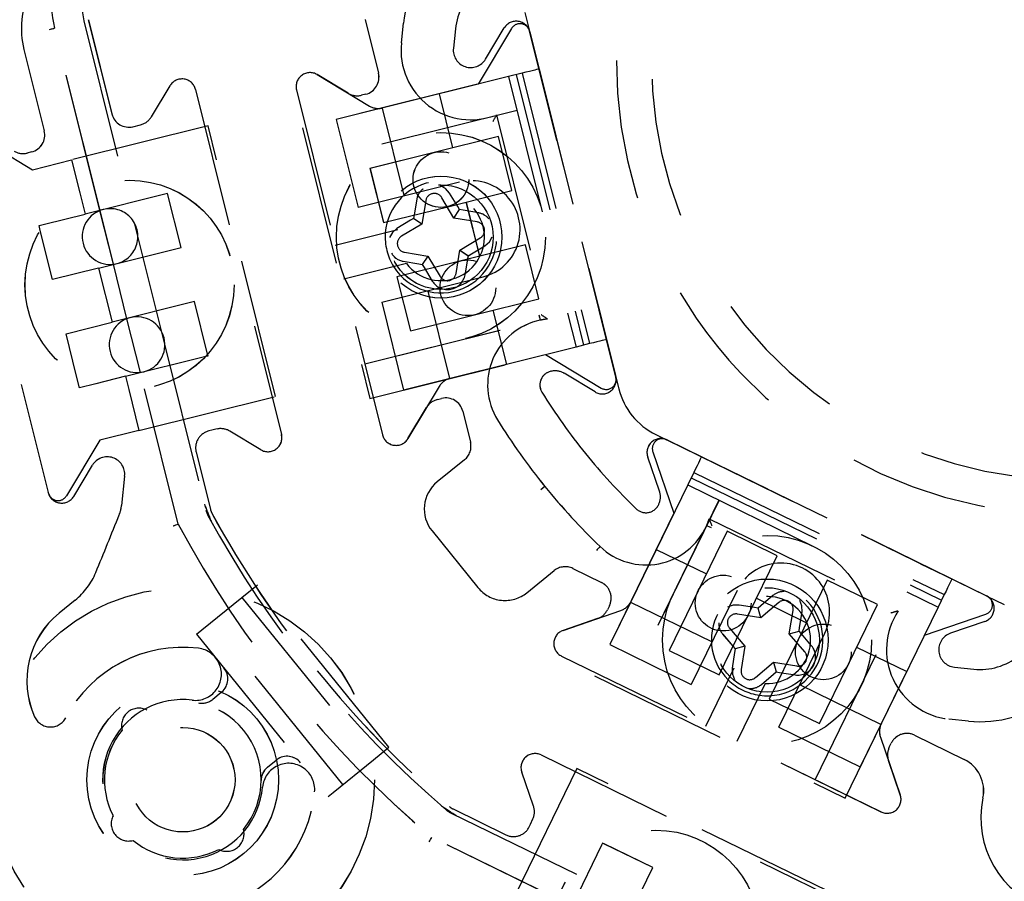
# Model space of a CAD drawing. Extents: x -7591 to -2491, y 6498 to 10061.
# Tile 107 of 125: x -3568 to -3540, y 8338 to 8363. Entities that reach past the tile are written whole.
import ezdxf

# ---------------------------------------------------------------- set-up
doc = ezdxf.new("R2010")
doc.units = 0
doc.header["$MEASUREMENT"] = 0
doc.linetypes.add('HIDDEN', pattern=[7, 4, -3])
doc.layers.get('0').update_dxf_attribs({"linetype": 'CONTINUOUS'})
doc.layers.add('LE_ALL', color=7, linetype='CONTINUOUS', lineweight=50)
doc.layers.add('LE_HIDDEN', color=7, linetype='CONTINUOUS')

msp = doc.modelspace()

# ---------------------------------------------------------------- linework, layer by layer
for points in [[(-3319.187, 8334.814, 0.111006), (-4057.655, 9007.303, 0.000315), (-4060.148, 9008.72, 0.005079), (-4100.612, 9031.15, 0.000315), (-4103.135, 9032.513, 0.252871), (-6267.968, 9031.15, 0.005079), (-6308.432, 9008.72, 0.111325), (-7049.393, 8334.814)], [(-3406.834, 8448.295, -0.288392), (-3562.097, 8322.565, -0.257807), (-3566.129, 8324.201), (-3580.399, 8341.823, -0.257806), (-3581.161, 8346.107, -0.288392), (-3425.898, 8471.837, -0.257808), (-3421.866, 8470.201), (-3407.596, 8452.579, -0.257806), (-3406.834, 8448.295)]]:
    msp.add_lwpolyline(points, format="xyb")
for radius, start, end in [(2396.874, 31.73211, 148.26789), (2391.874, 31.73211, 148.26789), (2372, 31.75, 148.25), (2370, 31.798351, 148.201649), (2345, 32.749986, 147.249993), (2266.165, 35.008825, 144.991175), (2258.065, 35.008857, 144.991143), (2247.115, 35.0089, 144.9911), (2040, 31.798351, 148.201649), (1950, 32.04534, 147.95466), (2025, 32.749986, 50.749986)]:
    msp.add_arc((-5184.29, 7028.429), radius, start, end)
at = {"layer": 'LE_ALL'}
msp.add_arc((-5184.29, 7028.429), 2000, 31.75, 90, dxfattribs=at)
at = {"layer": 'LE_HIDDEN', "color": 1, "linetype": 'HIDDEN'}
for p, q in [((-3566.458, 8362.531), (-3565.783, 8359.825)), ((-3566.457, 8362.531), (-3565.783, 8359.825)), ((-3558.512, 8362.536), (-3558.128, 8360.999)), ((-3558.511, 8362.536), (-3558.128, 8360.999)), ((-3553.925, 8362.74), (-3553.79, 8362.201)), ((-3553.925, 8362.74), (-3553.79, 8362.201)), ((-3566.584, 8362.5), (-3565.139, 8356.705)), ((-3566.583, 8362.5), (-3565.139, 8356.705)), ((-3555.921, 8362.271), (-3555.979, 8361.711)), ((-3555.92, 8362.271), (-3555.979, 8361.711)), ((-3551.314, 8352.271), (-3553.79, 8362.201)), ((-3551.314, 8352.271), (-3553.79, 8362.201)), ((-3568.306, 8361.678), (-3567.723, 8359.341)), ((-3568.306, 8361.678), (-3567.723, 8359.341)), ((-3553.52, 8361.117), (-3551.585, 8353.355)), ((-3553.52, 8361.117), (-3551.584, 8353.355)), ((-3558.994, 8360.418), (-3559.887, 8360.955)), ((-3559.887, 8360.955), (-3558.388, 8360.054)), ((-3558.994, 8360.418), (-3559.887, 8360.955)), ((-3559.887, 8360.955), (-3558.388, 8360.054)), ((-3554.005, 8360.996), (-3554.393, 8360.899)), ((-3554.005, 8360.996), (-3554.393, 8360.899)), ((-3554.393, 8360.899), (-3552.458, 8353.137)), ((-3554.393, 8360.899), (-3552.458, 8353.137)), ((-3554.175, 8360.954), (-3552.24, 8353.191)), ((-3554.175, 8360.954), (-3552.239, 8353.191)), ((-3554.005, 8360.996), (-3552.07, 8353.234)), ((-3554.005, 8360.996), (-3552.07, 8353.234)), ((-3560.481, 8360.515), (-3558.014, 8350.618)), ((-3560.481, 8360.515), (-3558.013, 8350.618)), ((-3558.493, 8360.392), (-3558.616, 8360.362)), ((-3558.492, 8360.392), (-3558.616, 8360.362)), ((-3556.391, 8360.401), (-3556.004, 8358.849)), ((-3556.39, 8360.401), (-3556.003, 8358.849)), ((-3558.01, 8359.998), (-3559.342, 8359.665)), ((-3558.01, 8359.998), (-3559.342, 8359.665)), ((-3558.025, 8359.994), (-3558.01, 8359.998)), ((-3558.025, 8359.994), (-3558.01, 8359.998)), ((-3558.025, 8359.994), (-3557.401, 8357.487)), ((-3558.025, 8359.994), (-3557.4, 8357.487)), ((-3554.151, 8359.929), (-3559.973, 8358.477)), ((-3554.151, 8359.929), (-3559.973, 8358.477)), ((-3554.738, 8359.802), (-3553.277, 8353.941)), ((-3554.738, 8359.802), (-3553.277, 8353.941)), ((-3565.177, 8359.46), (-3564.956, 8359.515)), ((-3565.176, 8359.46), (-3564.956, 8359.515)), ((-3559.342, 8359.665), (-3558.713, 8357.143)), ((-3559.342, 8359.665), (-3558.713, 8357.143)), ((-3569.66, 8359.185), (-3568.064, 8358.225)), ((-3569.66, 8359.185), (-3568.063, 8358.225)), ((-3554.685, 8359.177), (-3556.529, 8358.718)), ((-3554.685, 8359.177), (-3556.529, 8358.718)), ((-3554.298, 8357.625), (-3554.685, 8359.177)), ((-3554.298, 8357.625), (-3554.685, 8359.177)), ((-3570.076, 8358.857), (-3567.609, 8348.96)), ((-3570.076, 8358.857), (-3567.608, 8348.96)), ((-3568.088, 8358.735), (-3568.211, 8358.704)), ((-3568.087, 8358.735), (-3568.211, 8358.704)), ((-3568.064, 8358.225), (-3566.94, 8358.506)), ((-3568.063, 8358.225), (-3566.939, 8358.506)), ((-3555.802, 8357.868), (-3558.713, 8357.143)), ((-3555.802, 8357.868), (-3558.713, 8357.143)), ((-3566.704, 8357.56), (-3566.552, 8356.953)), ((-3566.703, 8357.56), (-3566.552, 8356.953)), ((-3564.184, 8357.544), (-3566.552, 8356.953)), ((-3564.183, 8357.544), (-3566.552, 8356.953)), ((-3563.796, 8355.991), (-3564.184, 8357.544)), ((-3563.796, 8355.991), (-3564.183, 8357.544)), ((-3556.142, 8357.165), (-3554.298, 8357.625)), ((-3556.142, 8357.165), (-3554.298, 8357.625)), ((-3557.986, 8356.706), (-3556.142, 8357.165)), ((-3557.985, 8356.706), (-3556.142, 8357.165)), ((-3557.03, 8357.376), (-3557.107, 8356.93)), ((-3557.03, 8357.376), (-3557.107, 8356.93)), ((-3556.773, 8357.334), (-3556.882, 8356.664)), ((-3556.773, 8357.334), (-3556.882, 8356.664)), ((-3555.965, 8356.838), (-3556.311, 8357.421)), ((-3555.964, 8356.838), (-3556.311, 8357.421)), ((-3555.8, 8357.079), (-3555.853, 8357.167)), ((-3555.8, 8357.079), (-3555.852, 8357.167)), ((-3555.617, 8357.296), (-3555.23, 8355.744)), ((-3555.616, 8357.296), (-3555.229, 8355.744)), ((-3567.719, 8356.662), (-3566.552, 8356.953)), ((-3567.718, 8356.662), (-3566.552, 8356.953)), ((-3565.739, 8355.514), (-3566.123, 8357.054)), ((-3565.738, 8355.514), (-3566.122, 8357.054)), ((-3557.107, 8356.93), (-3557.123, 8356.829)), ((-3557.107, 8356.93), (-3557.123, 8356.829)), ((-3555.965, 8356.838), (-3555.8, 8357.079)), ((-3555.964, 8356.838), (-3555.8, 8357.079)), ((-3555.699, 8357.063), (-3555.8, 8357.079)), ((-3555.699, 8357.063), (-3555.8, 8357.079)), ((-3555.253, 8356.986), (-3555.699, 8357.063)), ((-3555.253, 8356.986), (-3555.699, 8357.063)), ((-3567.871, 8356.625), (-3567.719, 8356.662)), ((-3567.836, 8356.485), (-3567.871, 8356.625)), ((-3567.87, 8356.625), (-3567.718, 8356.662)), ((-3567.836, 8356.485), (-3567.87, 8356.625)), ((-3565.139, 8356.705), (-3565.034, 8356.284)), ((-3565.139, 8356.705), (-3565.034, 8356.284)), ((-3556.882, 8356.664), (-3557.466, 8356.318)), ((-3556.882, 8356.664), (-3557.465, 8356.318)), ((-3557.123, 8356.829), (-3557.212, 8356.776)), ((-3557.123, 8356.829), (-3557.211, 8356.776)), ((-3556.882, 8356.664), (-3557.123, 8356.829)), ((-3556.882, 8356.664), (-3557.123, 8356.829)), ((-3555.295, 8356.729), (-3555.965, 8356.838)), ((-3555.295, 8356.729), (-3555.964, 8356.838)), ((-3567.484, 8355.072), (-3567.836, 8356.485)), ((-3567.483, 8355.072), (-3567.836, 8356.485)), ((-3557.569, 8356.5), (-3559.368, 8356.052)), ((-3557.569, 8356.5), (-3559.368, 8356.052)), ((-3565.034, 8356.284), (-3564.365, 8353.6)), ((-3565.034, 8356.284), (-3564.364, 8353.6)), ((-3555.791, 8355.92), (-3555.208, 8356.267)), ((-3555.791, 8355.92), (-3555.207, 8356.267)), ((-3566.165, 8355.401), (-3563.796, 8355.991)), ((-3566.165, 8355.401), (-3563.796, 8355.991)), ((-3556.709, 8355.747), (-3556.362, 8355.163)), ((-3556.708, 8355.747), (-3556.362, 8355.163)), ((-3555.9, 8355.251), (-3555.791, 8355.92)), ((-3555.9, 8355.251), (-3555.791, 8355.92)), ((-3555.791, 8355.92), (-3555.55, 8355.756)), ((-3555.791, 8355.92), (-3555.549, 8355.756)), ((-3565.348, 8353.949), (-3565.739, 8355.514)), ((-3565.348, 8353.949), (-3565.738, 8355.514)), ((-3557.42, 8355.599), (-3556.974, 8355.522)), ((-3557.42, 8355.599), (-3556.974, 8355.522)), ((-3556.974, 8355.522), (-3556.873, 8355.505)), ((-3556.974, 8355.522), (-3556.873, 8355.505)), ((-3556.873, 8355.505), (-3556.82, 8355.417)), ((-3556.873, 8355.505), (-3556.82, 8355.417)), ((-3555.643, 8355.209), (-3555.566, 8355.655)), ((-3555.643, 8355.209), (-3555.566, 8355.655)), ((-3566.165, 8355.401), (-3567.484, 8355.072)), ((-3566.165, 8355.401), (-3567.483, 8355.072)), ((-3566.165, 8355.401), (-3565.778, 8353.848)), ((-3566.165, 8355.401), (-3565.778, 8353.848)), ((-3556.82, 8355.417), (-3556.586, 8355.03)), ((-3556.82, 8355.417), (-3556.586, 8355.03)), ((-3558.036, 8354.426), (-3555.125, 8355.152)), ((-3558.035, 8354.426), (-3555.124, 8355.152)), ((-3557.598, 8355.153), (-3557.211, 8353.601)), ((-3557.598, 8355.153), (-3557.211, 8353.601)), ((-3556.715, 8354.738), (-3556.09, 8352.231)), ((-3556.715, 8354.738), (-3556.09, 8352.231)), ((-3563.409, 8354.439), (-3565.778, 8353.848)), ((-3563.409, 8354.439), (-3565.778, 8353.848)), ((-3563.033, 8352.929), (-3563.409, 8354.439)), ((-3563.033, 8352.929), (-3563.409, 8354.439)), ((-3558.036, 8354.426), (-3557.407, 8351.903)), ((-3558.035, 8354.426), (-3557.406, 8351.903)), ((-3558.522, 8352.656), (-3552.7, 8354.107)), ((-3558.521, 8352.656), (-3552.7, 8354.107)), ((-3554.842, 8354.191), (-3554.455, 8352.639)), ((-3554.842, 8354.191), (-3554.455, 8352.639)), ((-3564.964, 8352.409), (-3565.348, 8353.949)), ((-3564.964, 8352.409), (-3565.348, 8353.949)), ((-3564.365, 8353.6), (-3564.26, 8353.179)), ((-3564.364, 8353.6), (-3564.259, 8353.179)), ((-3552.07, 8353.234), (-3552.458, 8353.137)), ((-3552.07, 8353.234), (-3552.458, 8353.137)), ((-3564.26, 8353.179), (-3563.081, 8348.451)), ((-3564.259, 8353.179), (-3563.081, 8348.451)), ((-3563.022, 8352.886), (-3563.033, 8352.929)), ((-3563.022, 8352.886), (-3563.033, 8352.929)), ((-3552.458, 8353.137), (-3556.075, 8352.235)), ((-3552.458, 8353.137), (-3556.074, 8352.235)), ((-3565.391, 8352.296), (-3563.086, 8352.871)), ((-3565.391, 8352.296), (-3563.086, 8352.871)), ((-3563.086, 8352.871), (-3563.022, 8352.886)), ((-3563.086, 8352.871), (-3563.022, 8352.886)), ((-3553.163, 8352.442), (-3553.179, 8352.439)), ((-3553.163, 8352.442), (-3553.178, 8352.439)), ((-3566.709, 8351.967), (-3566.802, 8352.339)), ((-3566.709, 8351.967), (-3566.802, 8352.339)), ((-3566.246, 8352.083), (-3566.709, 8351.967)), ((-3566.246, 8352.083), (-3566.709, 8351.967)), ((-3565.391, 8352.296), (-3566.246, 8352.083)), ((-3565.391, 8352.296), (-3566.246, 8352.083)), ((-3565.391, 8352.296), (-3565.298, 8351.922)), ((-3565.391, 8352.296), (-3565.298, 8351.922)), ((-3556.075, 8352.235), (-3557.407, 8351.903)), ((-3556.074, 8352.235), (-3557.406, 8351.903)), ((-3556.09, 8352.231), (-3556.075, 8352.235)), ((-3556.09, 8352.231), (-3556.074, 8352.235)), ((-3551.314, 8352.271), (-3551.232, 8351.94)), ((-3551.314, 8352.271), (-3551.232, 8351.94)), ((-3556.382, 8352.008), (-3557.283, 8350.509)), ((-3556.382, 8352.008), (-3557.282, 8350.509)), ((-3556.439, 8351.629), (-3556.315, 8351.66)), ((-3556.438, 8351.629), (-3556.315, 8351.66)), ((-3557.283, 8350.509), (-3556.746, 8351.401)), ((-3557.282, 8350.509), (-3556.746, 8351.401)), ((-3555.709, 8351.296), (-3555.488, 8350.41)), ((-3555.709, 8351.296), (-3555.488, 8350.41)), ((-3550.168, 8350.626), (-3549.862, 8350.477)), ((-3550.168, 8350.626), (-3549.862, 8350.477)), ((-3540.664, 8345.991), (-3549.862, 8350.477)), ((-3540.663, 8345.991), (-3549.862, 8350.477)), ((-3563.364, 8350.122), (-3562.955, 8348.483)), ((-3563.363, 8350.122), (-3562.955, 8348.483)), ((-3555.659, 8349.9), (-3556.443, 8349.265)), ((-3555.659, 8349.9), (-3556.443, 8349.265)), ((-3548.858, 8349.987), (-3541.668, 8346.48)), ((-3548.858, 8349.987), (-3541.667, 8346.48)), ((-3566.878, 8348.851), (-3566.341, 8349.744)), ((-3566.877, 8348.851), (-3566.341, 8349.744)), ((-3549.077, 8349.538), (-3549.253, 8349.178)), ((-3549.077, 8349.538), (-3549.252, 8349.178)), ((-3549.077, 8349.538), (-3541.887, 8346.031)), ((-3549.077, 8349.538), (-3541.887, 8346.031)), ((-3565.415, 8349.434), (-3565.504, 8348.591)), ((-3565.415, 8349.434), (-3565.504, 8348.591)), ((-3549.154, 8349.381), (-3541.964, 8345.874)), ((-3549.154, 8349.381), (-3541.963, 8345.874)), ((-3567.605, 8348.944), (-3567.609, 8348.96)), ((-3567.604, 8348.944), (-3567.608, 8348.96)), ((-3553.353, 8349.135), (-3553.469, 8349.041)), ((-3553.352, 8349.135), (-3553.469, 8349.041)), ((-3549.253, 8349.178), (-3542.062, 8345.671)), ((-3549.252, 8349.178), (-3542.062, 8345.671)), ((-3548.354, 8348.74), (-3550.984, 8343.347)), ((-3548.353, 8348.74), (-3550.984, 8343.347)), ((-3550.085, 8348.619), (-3550.078, 8348.633)), ((-3550.085, 8348.619), (-3550.078, 8348.633)), ((-3548.636, 8348.21), (-3543.207, 8345.562)), ((-3548.636, 8348.21), (-3543.207, 8345.562)), ((-3556.591, 8347.859), (-3555.274, 8346.233)), ((-3556.591, 8347.859), (-3555.274, 8346.233)), ((-3548.121, 8347.848), (-3548.954, 8346.14)), ((-3548.121, 8347.848), (-3548.954, 8346.14)), ((-3546.683, 8347.146), (-3548.121, 8347.848)), ((-3546.683, 8347.146), (-3548.121, 8347.848)), ((-3550.155, 8347.328), (-3548.717, 8346.627)), ((-3550.155, 8347.328), (-3548.717, 8346.627)), ((-3547.516, 8345.439), (-3546.683, 8347.146)), ((-3547.516, 8345.439), (-3546.683, 8347.146)), ((-3553.868, 8346.085), (-3553.084, 8346.72)), ((-3553.868, 8346.085), (-3553.083, 8346.72)), ((-3552.55, 8346.781), (-3551.729, 8346.381)), ((-3552.55, 8346.781), (-3551.729, 8346.381)), ((-3545.245, 8346.445), (-3546.078, 8344.737)), ((-3545.245, 8346.445), (-3546.078, 8344.737)), ((-3543.807, 8345.744), (-3545.245, 8346.445)), ((-3543.807, 8345.744), (-3545.245, 8346.445)), ((-3562.05, 8345.953), (-3561.605, 8346.313)), ((-3562.05, 8345.953), (-3561.605, 8346.313)), ((-3557.829, 8341.65), (-3561.605, 8346.313)), ((-3557.829, 8341.65), (-3561.605, 8346.313)), ((-3548.954, 8346.14), (-3549.787, 8344.432)), ((-3548.954, 8346.14), (-3549.787, 8344.432)), ((-3547.836, 8346.151), (-3549.151, 8343.455)), ((-3547.836, 8346.151), (-3549.151, 8343.455)), ((-3566.833, 8345.875), (-3567.297, 8345.5)), ((-3566.833, 8345.875), (-3567.296, 8345.5)), ((-3563.204, 8345.018), (-3562.05, 8345.953)), ((-3563.204, 8345.018), (-3562.05, 8345.953)), ((-3562.05, 8345.953), (-3558.274, 8341.29)), ((-3562.05, 8345.953), (-3558.274, 8341.29)), ((-3547.279, 8345.925), (-3545.841, 8345.224)), ((-3547.278, 8345.925), (-3545.84, 8345.224)), ((-3546.807, 8346.005), (-3547.153, 8345.712)), ((-3546.807, 8346.005), (-3547.152, 8345.712)), ((-3545.591, 8340.717), (-3542.961, 8346.11)), ((-3545.591, 8340.717), (-3542.961, 8346.11)), ((-3541.887, 8346.031), (-3542.062, 8345.671)), ((-3541.887, 8346.031), (-3542.062, 8345.671)), ((-3540.664, 8345.991), (-3540.164, 8345.747)), ((-3540.663, 8345.991), (-3540.163, 8345.747)), ((-3552.826, 8345.006), (-3551.173, 8345.575)), ((-3552.826, 8345.006), (-3551.173, 8345.575)), ((-3551.499, 8345.713), (-3551.555, 8345.598)), ((-3551.499, 8345.713), (-3551.555, 8345.598)), ((-3550.893, 8345.814), (-3550.886, 8345.828)), ((-3550.893, 8345.814), (-3550.886, 8345.828)), ((-3550.893, 8345.814), (-3548.572, 8344.682)), ((-3550.893, 8345.814), (-3548.572, 8344.682)), ((-3547.23, 8345.645), (-3547.332, 8345.662)), ((-3547.23, 8345.645), (-3547.332, 8345.662)), ((-3547.153, 8345.712), (-3547.23, 8345.645)), ((-3547.152, 8345.712), (-3547.23, 8345.645)), ((-3547.151, 8345.364), (-3547.23, 8345.645)), ((-3547.151, 8345.364), (-3547.23, 8345.645)), ((-3546.637, 8345.807), (-3547.151, 8345.364)), ((-3546.637, 8345.807), (-3547.151, 8345.364)), ((-3546.337, 8344.907), (-3546.227, 8345.577)), ((-3546.336, 8344.907), (-3546.227, 8345.577)), ((-3542.062, 8345.671), (-3543.696, 8342.321)), ((-3542.062, 8345.671), (-3543.696, 8342.321)), ((-3551.842, 8345.345), (-3552.826, 8345.006)), ((-3551.841, 8345.345), (-3552.826, 8345.006)), ((-3548.349, 8343.731), (-3547.516, 8345.439)), ((-3548.349, 8343.731), (-3547.516, 8345.439)), ((-3547.151, 8345.364), (-3547.821, 8345.474)), ((-3547.151, 8345.364), (-3547.821, 8345.474)), ((-3563.353, 8344.897), (-3563.204, 8345.018)), ((-3563.353, 8344.897), (-3563.204, 8345.018)), ((-3559.15, 8340.58), (-3562.926, 8345.243)), ((-3559.15, 8340.58), (-3562.926, 8345.243)), ((-3548.051, 8345.064), (-3547.608, 8344.55)), ((-3548.051, 8345.064), (-3547.608, 8344.55)), ((-3546.056, 8344.987), (-3546.039, 8345.088)), ((-3546.056, 8344.987), (-3546.039, 8345.088)), ((-3563.353, 8344.897), (-3559.577, 8340.234)), ((-3563.353, 8344.897), (-3559.577, 8340.234)), ((-3548.249, 8344.894), (-3547.956, 8344.548)), ((-3548.248, 8344.894), (-3547.956, 8344.548)), ((-3546.078, 8344.737), (-3546.911, 8343.03)), ((-3546.078, 8344.737), (-3546.911, 8343.03)), ((-3546.635, 8342.227), (-3545.32, 8344.924)), ((-3546.634, 8342.227), (-3545.319, 8344.924)), ((-3545.989, 8344.909), (-3546.056, 8344.987)), ((-3545.989, 8344.909), (-3546.056, 8344.987)), ((-3545.696, 8344.563), (-3545.989, 8344.909)), ((-3545.696, 8344.563), (-3545.989, 8344.909)), ((-3549.787, 8344.432), (-3548.349, 8343.731)), ((-3549.787, 8344.432), (-3548.349, 8343.731)), ((-3547.956, 8344.548), (-3547.889, 8344.471)), ((-3547.956, 8344.548), (-3547.889, 8344.471)), ((-3547.889, 8344.471), (-3547.906, 8344.369)), ((-3547.889, 8344.471), (-3547.905, 8344.369)), ((-3547.608, 8344.55), (-3547.889, 8344.471)), ((-3547.608, 8344.55), (-3547.889, 8344.471)), ((-3547.608, 8344.55), (-3547.718, 8343.88)), ((-3547.608, 8344.55), (-3547.717, 8343.88)), ((-3544.403, 8344.523), (-3542.965, 8343.821)), ((-3544.402, 8344.523), (-3542.964, 8343.821)), ((-3552.871, 8344.268), (-3543.704, 8339.796)), ((-3552.871, 8344.268), (-3543.703, 8339.796)), ((-3547.924, 8343.918), (-3548.737, 8342.251)), ((-3547.924, 8343.918), (-3548.737, 8342.251)), ((-3547.308, 8343.65), (-3546.794, 8344.093)), ((-3547.307, 8343.65), (-3546.793, 8344.093)), ((-3546.794, 8344.093), (-3546.714, 8343.812)), ((-3546.794, 8344.093), (-3546.124, 8343.983)), ((-3546.793, 8344.093), (-3546.714, 8343.812)), ((-3546.793, 8344.093), (-3546.124, 8343.983)), ((-3541.598, 8343.951), (-3541.038, 8343.892)), ((-3541.598, 8343.951), (-3541.038, 8343.892)), ((-3547.138, 8343.452), (-3546.792, 8343.745)), ((-3547.137, 8343.452), (-3546.792, 8343.745)), ((-3546.792, 8343.745), (-3546.714, 8343.812)), ((-3546.792, 8343.745), (-3546.714, 8343.812)), ((-3546.714, 8343.812), (-3546.613, 8343.795)), ((-3546.714, 8343.812), (-3546.613, 8343.795)), ((-3546.613, 8343.795), (-3546.166, 8343.726)), ((-3546.613, 8343.795), (-3546.166, 8343.726)), ((-3546.025, 8343.439), (-3543.703, 8342.307)), ((-3546.025, 8343.439), (-3543.703, 8342.307)), ((-3562.641, 8343.223), (-3562.885, 8343.025)), ((-3562.64, 8343.223), (-3562.884, 8343.025)), ((-3546.911, 8343.03), (-3545.473, 8342.328)), ((-3546.911, 8343.03), (-3545.473, 8342.328)), ((-3546.635, 8342.227), (-3544.298, 8341.088)), ((-3546.634, 8342.227), (-3544.298, 8341.088)), ((-3543.696, 8342.321), (-3544.298, 8341.088)), ((-3543.696, 8342.321), (-3544.298, 8341.088)), ((-3543.703, 8342.307), (-3543.696, 8342.321)), ((-3543.703, 8342.307), (-3543.696, 8342.321)), ((-3543.719, 8341.939), (-3543.15, 8340.286)), ((-3543.719, 8341.939), (-3543.15, 8340.286)), ((-3542.742, 8341.997), (-3541.317, 8341.303)), ((-3542.741, 8341.997), (-3541.317, 8341.303)), ((-3558.274, 8341.29), (-3557.829, 8341.65)), ((-3558.274, 8341.29), (-3557.829, 8341.65)), ((-3543.466, 8341.653), (-3543.41, 8341.767)), ((-3543.466, 8341.653), (-3543.41, 8341.767)), ((-3561.311, 8341.082), (-3561.067, 8341.28)), ((-3561.311, 8341.082), (-3561.067, 8341.28)), ((-3559.428, 8340.355), (-3558.274, 8341.29)), ((-3559.428, 8340.355), (-3558.274, 8341.29)), ((-3543.15, 8340.286), (-3543.489, 8341.271)), ((-3543.15, 8340.286), (-3543.489, 8341.271)), ((-3559.577, 8340.234), (-3559.428, 8340.355)), ((-3559.577, 8340.234), (-3559.428, 8340.355)), ((-3556.044, 8339.762), (-3551.665, 8337.626)), ((-3556.044, 8339.762), (-3551.665, 8337.626)), ((-3555.987, 8339.879), (-3554.469, 8339.138)), ((-3555.987, 8339.879), (-3554.469, 8339.138)), ((-3551.723, 8338.838), (-3552.764, 8336.703)), ((-3551.723, 8338.838), (-3552.764, 8336.703)), ((-3551.694, 8338.897), (-3551.723, 8338.838)), ((-3551.694, 8338.897), (-3551.723, 8338.838)), ((-3551.655, 8338.878), (-3551.694, 8338.897)), ((-3551.654, 8338.878), (-3551.694, 8338.897)), ((-3550.256, 8338.196), (-3551.655, 8338.878)), ((-3550.256, 8338.196), (-3551.654, 8338.878)), ((-3551.326, 8336.001), (-3550.256, 8338.196)), ((-3551.326, 8336.001), (-3550.256, 8338.196))]:
    msp.add_line(p, q, dxfattribs=at)
for points in [[(-5182.29, 9290.46), (-5182.29, 9371.428, -0.254675), (-3214.819, 8297.613), (-3480.587, 8126.665, 0.078205), (-3900.248, 8596.856), (-3840.141, 8670.423, 0.172955), (-5182.29, 9150.428), (-5182.29, 9191.396), (-5164.29, 9191.396), (-5164.29, 9193.396), (-5184.29, 9193.429), (-5204.29, 9193.396), (-5204.29, 9191.396), (-5186.29, 9191.396), (-5186.29, 9150.428, 0.172955), (-6528.439, 8670.424)], [(-3480.587, 8126.665, 0.078205), (-3900.248, 8596.856), (-3840.141, 8670.423)], [(-3580.34, 8342.484, -0.26714), (-3580.755, 8345.079, -0.291142), (-3424.762, 8471.251)], [(-3408.377, 8451.33, -0.257807), (-3408.088, 8449.707), (-3408.389, 8448.826, -0.288476), (-3562.352, 8324.19), (-3563.22, 8324.086, -0.257723), (-3564.747, 8324.706), (-3579.617, 8343.069)], [(-3408.377, 8451.33, -0.257807), (-3408.088, 8449.707), (-3408.389, 8448.826, -0.288476), (-3562.351, 8324.19), (-3563.22, 8324.086, -0.257723), (-3564.747, 8324.706), (-3579.617, 8343.069)], [(-3568.306, 8361.678, -0.173187), (-3568.141, 8363.351, -0.053212), (-3548.018, 8396.325, -0.351559), (-3547.411, 8396.474)], [(-3568.306, 8361.678, -0.173187), (-3568.14, 8363.351, -0.053212), (-3548.018, 8396.325, -0.351559), (-3547.41, 8396.474)], [(-3566.123, 8357.054), (-3567.428, 8362.289, -0.175442), (-3567.183, 8364.659, -0.04931), (-3548.529, 8395.159)], [(-3566.122, 8357.054), (-3567.428, 8362.289, -0.175442), (-3567.183, 8364.659, -0.04931), (-3548.529, 8395.159)], [(-3554.738, 8359.802, -0.564848), (-3557.471, 8361.868), (-3557.412, 8362.428, -0.198912), (-3556.223, 8364.618), (-3555.38, 8365.301)], [(-3554.738, 8359.802, -0.564848), (-3557.471, 8361.868), (-3557.412, 8362.428, -0.198912), (-3556.223, 8364.618), (-3555.379, 8365.301)], [(-3555.054, 8361.401), (-3554.517, 8362.294, -0.668179), (-3553.786, 8362.184), (-3551.319, 8352.287, -0.668178), (-3551.913, 8351.848), (-3552.802, 8352.382)], [(-3555.053, 8361.401), (-3554.517, 8362.294, -0.668179), (-3553.786, 8362.184), (-3551.318, 8352.287, -0.668178), (-3551.912, 8351.848), (-3552.801, 8352.382)], [(-3564.649, 8359.743), (-3564.112, 8360.636, -0.668179), (-3563.381, 8360.527), (-3560.914, 8350.629, -0.668179), (-3561.508, 8350.19), (-3562.397, 8350.724)], [(-3564.648, 8359.743), (-3564.112, 8360.636, -0.668179), (-3563.381, 8360.527), (-3560.913, 8350.629, -0.668179), (-3561.508, 8350.19), (-3562.397, 8350.724)], [(-3554.393, 8360.899), (-3558.01, 8359.998, -0.198912), (-3558.388, 8360.054)], [(-3554.393, 8360.899), (-3558.01, 8359.998, -0.198912), (-3558.388, 8360.054)], [(-3557.69, 8355.439, -0.160263), (-3557.932, 8356.41, -6.239737), (-3557.69, 8355.439)], [(-3557.69, 8355.439, -0.160263), (-3557.932, 8356.41, -6.239737), (-3557.69, 8355.439)], [(-3557.569, 8356.5, -4.791288), (-3557.327, 8355.53), (-3559.127, 8355.081)], [(-3557.569, 8356.5, -4.791288), (-3557.327, 8355.53), (-3559.126, 8355.081)], [(-3566.027, 8357.084, -1), (-3565.64, 8355.532, -1), (-3566.027, 8357.084)], [(-3566.027, 8357.084, -1), (-3565.64, 8355.532, -1), (-3566.027, 8357.084)], [(-3564.866, 8352.427, -1), (-3565.253, 8353.979, -1), (-3564.866, 8352.427)], [(-3564.866, 8352.427, -1), (-3565.253, 8353.979, -1), (-3564.866, 8352.427)], [(-3548.714, 8348.009, -0.51956), (-3551.765, 8347.41, -0.031518), (-3553.353, 8349.135, -0.031521), (-3554.711, 8351.047, -0.519515), (-3553.49, 8353.907)], [(-3548.714, 8348.009, -0.51956), (-3551.765, 8347.41, -0.031518), (-3553.352, 8349.135, -0.031521), (-3554.711, 8351.047, -0.519515), (-3553.489, 8353.907)], [(-3552.565, 8337.097), (-3556.596, 8339.063, -0.094659), (-3563.88, 8348.057), (-3564.964, 8352.409)], [(-3552.565, 8337.097), (-3556.595, 8339.063, -0.094659), (-3563.879, 8348.057), (-3564.964, 8352.409)], [(-3550.063, 8348.999), (-3550.4, 8349.98, -0.668179), (-3549.847, 8350.47), (-3540.679, 8345.998, -0.668178), (-3540.724, 8345.26), (-3541.709, 8344.921)], [(-3550.062, 8348.999), (-3550.4, 8349.98, -0.668179), (-3549.846, 8350.47), (-3540.679, 8345.998, -0.668178), (-3540.724, 8345.26), (-3541.708, 8344.921)], [(-3549.253, 8349.178), (-3550.886, 8345.828, -0.198912), (-3551.173, 8345.575)], [(-3549.252, 8349.178), (-3550.886, 8345.828, -0.198912), (-3551.173, 8345.575)], [(-3547.189, 8343.143, -0.160263), (-3548.088, 8343.582, -6.239737), (-3547.189, 8343.143)], [(-3547.189, 8343.143, -0.160263), (-3548.088, 8343.582, -6.239737), (-3547.189, 8343.143)], [(-3547.924, 8343.918, -4.791288), (-3547.025, 8343.48), (-3547.838, 8341.813)], [(-3547.924, 8343.918, -4.791288), (-3547.025, 8343.48), (-3547.838, 8341.813)], [(-3537.962, 8343.792), (-3538.805, 8343.108, -0.198913), (-3541.195, 8342.401), (-3541.755, 8342.46, -0.564848), (-3543.207, 8345.562)], [(-3537.961, 8343.792), (-3538.805, 8343.108, -0.198913), (-3541.194, 8342.401), (-3541.755, 8342.46, -0.564848), (-3543.207, 8345.562)], [(-3567.104, 8342.498, -0.623223), (-3568.001, 8342.527, -0.341112), (-3567.297, 8345.5)], [(-3567.104, 8342.498, -0.623223), (-3568.001, 8342.527, -0.341112), (-3567.296, 8345.5)], [(-3505.813, 8345.105, -0.351559), (-3506.085, 8344.542, -0.053212), (-3542.522, 8331.715, -0.173187), (-3544.193, 8331.901)], [(-3505.812, 8345.105, -0.351559), (-3506.084, 8344.542, -0.053212), (-3542.521, 8331.715, -0.173187), (-3544.193, 8331.901)], [(-3507.332, 8344.284, -0.04931), (-3541.043, 8332.38, -0.175442), (-3543.413, 8332.633), (-3548.262, 8334.998)], [(-3507.332, 8344.284, -0.04931), (-3541.043, 8332.38, -0.175442), (-3543.413, 8332.633), (-3548.262, 8334.998)], [(-3553.679, 8339.958), (-3554.017, 8340.939, -0.668179), (-3553.463, 8341.429), (-3544.295, 8336.957, -0.668179), (-3544.341, 8336.22), (-3545.325, 8335.881)], [(-3553.679, 8339.958), (-3554.016, 8340.939, -0.668179), (-3553.463, 8341.429), (-3544.295, 8336.957, -0.668179), (-3544.34, 8336.22), (-3545.325, 8335.881)]]:
    msp.add_lwpolyline(points, format="xyb", dxfattribs=at)
for points in [[(-3567.573, 8362.253), (-3567.545, 8362.26), (-3567.518, 8362.267), (-3567.493, 8362.273), (-3567.47, 8362.278), (-3567.452, 8362.283), (-3567.439, 8362.286), (-3567.431, 8362.288), (-3567.428, 8362.289)], [(-3567.573, 8362.253), (-3567.545, 8362.26), (-3567.517, 8362.267), (-3567.492, 8362.273), (-3567.47, 8362.278), (-3567.452, 8362.283), (-3567.439, 8362.286), (-3567.43, 8362.288), (-3567.428, 8362.289)], [(-3554.307, 8362.278), (-3555.267, 8360.682), (-3560.312, 8359.424), (-3558.377, 8351.661), (-3553.331, 8352.919), (-3551.735, 8351.96)], [(-3554.307, 8362.278), (-3555.266, 8360.682), (-3560.312, 8359.424), (-3558.377, 8351.661), (-3553.331, 8352.919), (-3551.734, 8351.96)], [(-3553.52, 8361.117), (-3553.528, 8361.115), (-3553.552, 8361.109), (-3553.591, 8361.099), (-3553.645, 8361.086), (-3553.715, 8361.068), (-3553.798, 8361.048), (-3553.895, 8361.023), (-3554.005, 8360.996)], [(-3553.52, 8361.117), (-3553.528, 8361.115), (-3553.551, 8361.109), (-3553.591, 8361.099), (-3553.645, 8361.086), (-3553.714, 8361.068), (-3553.798, 8361.048), (-3553.895, 8361.023), (-3554.005, 8360.996)], [(-3565.298, 8351.922), (-3565.004, 8350.743), (-3561.083, 8351.721), (-3563.018, 8359.483), (-3566.94, 8358.506), (-3566.704, 8357.56)], [(-3565.298, 8351.922), (-3565.004, 8350.743), (-3561.082, 8351.721), (-3563.018, 8359.483), (-3566.939, 8358.506), (-3566.703, 8357.56)], [(-3556.529, 8358.718), (-3558.373, 8358.258), (-3557.986, 8356.706)], [(-3556.529, 8358.718), (-3558.372, 8358.258), (-3557.985, 8356.706)], [(-3555.853, 8357.167), (-3556.087, 8357.555), (-3556.201, 8357.683), (-3556.346, 8357.764)], [(-3555.852, 8357.167), (-3556.087, 8357.555), (-3556.201, 8357.683), (-3556.346, 8357.764)], [(-3557.212, 8356.776), (-3557.599, 8356.542), (-3557.727, 8356.428), (-3557.81, 8356.279)], [(-3557.211, 8356.776), (-3557.599, 8356.542), (-3557.727, 8356.428), (-3557.81, 8356.279)], [(-3555.461, 8355.808), (-3555.074, 8356.043), (-3554.946, 8356.157), (-3554.866, 8356.299)], [(-3555.461, 8355.808), (-3555.074, 8356.043), (-3554.946, 8356.157), (-3554.866, 8356.299)], [(-3553.911, 8356.072), (-3555.755, 8355.613), (-3557.598, 8355.153)], [(-3553.911, 8356.072), (-3555.755, 8355.613), (-3557.598, 8355.153)], [(-3557.211, 8353.601), (-3555.368, 8354.06), (-3553.524, 8354.52), (-3553.911, 8356.072)], [(-3557.211, 8353.601), (-3555.368, 8354.06), (-3553.524, 8354.52), (-3553.911, 8356.072)], [(-3557.378, 8355.856), (-3556.709, 8355.747), (-3556.873, 8355.505)], [(-3557.378, 8355.856), (-3556.708, 8355.747), (-3556.873, 8355.505)], [(-3555.566, 8355.655), (-3555.55, 8355.756), (-3555.461, 8355.808)], [(-3555.566, 8355.655), (-3555.549, 8355.756), (-3555.461, 8355.808)], [(-3553.482, 8353.908), (-3553.483, 8353.911), (-3553.484, 8353.919), (-3553.487, 8353.933), (-3553.491, 8353.951), (-3553.496, 8353.973), (-3553.502, 8353.999), (-3553.508, 8354.026), (-3553.514, 8354.055)], [(-3553.482, 8353.908), (-3553.482, 8353.911), (-3553.484, 8353.919), (-3553.487, 8353.933), (-3553.491, 8353.951), (-3553.496, 8353.973), (-3553.501, 8353.999), (-3553.507, 8354.026), (-3553.513, 8354.055)], [(-3566.802, 8352.339), (-3567.096, 8353.52), (-3565.778, 8353.848)], [(-3566.802, 8352.339), (-3567.096, 8353.52), (-3565.778, 8353.848)], [(-3551.585, 8353.355), (-3551.593, 8353.353), (-3551.616, 8353.347), (-3551.656, 8353.337), (-3551.71, 8353.323), (-3551.779, 8353.306), (-3551.863, 8353.285), (-3551.96, 8353.261), (-3552.07, 8353.234)], [(-3551.584, 8353.355), (-3551.592, 8353.353), (-3551.616, 8353.347), (-3551.655, 8353.337), (-3551.71, 8353.323), (-3551.779, 8353.306), (-3551.863, 8353.285), (-3551.96, 8353.261), (-3552.07, 8353.234)], [(-3565.004, 8350.743), (-3566.128, 8350.463), (-3567.088, 8348.866)], [(-3565.004, 8350.743), (-3566.128, 8350.463), (-3567.087, 8348.866)], [(-3562.758, 8350.785), (-3562.916, 8350.751), (-3562.999, 8350.728)], [(-3562.758, 8350.785), (-3562.916, 8350.751), (-3562.999, 8350.728)], [(-3550.253, 8350.131), (-3549.647, 8348.369), (-3551.927, 8343.696), (-3544.736, 8340.189), (-3542.457, 8344.863), (-3540.695, 8345.469)], [(-3550.253, 8350.131), (-3549.647, 8348.369), (-3551.926, 8343.696), (-3544.736, 8340.189), (-3542.456, 8344.863), (-3540.695, 8345.469)], [(-3548.858, 8349.987), (-3548.862, 8349.98), (-3548.872, 8349.958), (-3548.89, 8349.922), (-3548.915, 8349.871), (-3548.946, 8349.807), (-3548.984, 8349.73), (-3549.028, 8349.64), (-3549.077, 8349.538)], [(-3548.858, 8349.987), (-3548.861, 8349.98), (-3548.872, 8349.958), (-3548.89, 8349.922), (-3548.914, 8349.871), (-3548.946, 8349.807), (-3548.983, 8349.73), (-3549.027, 8349.64), (-3549.077, 8349.538)], [(-3564.021, 8348.003), (-3564.016, 8348.005), (-3563.989, 8348.015), (-3563.945, 8348.032), (-3563.91, 8348.046), (-3563.887, 8348.054), (-3563.88, 8348.057)], [(-3564.02, 8348.003), (-3564.016, 8348.005), (-3563.988, 8348.015), (-3563.945, 8348.032), (-3563.91, 8348.046), (-3563.887, 8348.054), (-3563.879, 8348.057)], [(-3548.711, 8348.017), (-3548.708, 8348.015), (-3548.701, 8348.012), (-3548.688, 8348.006), (-3548.671, 8347.999), (-3548.65, 8347.99), (-3548.626, 8347.979), (-3548.601, 8347.968), (-3548.574, 8347.956)], [(-3548.711, 8348.017), (-3548.708, 8348.015), (-3548.7, 8348.012), (-3548.688, 8348.006), (-3548.671, 8347.999), (-3548.65, 8347.99), (-3548.626, 8347.979), (-3548.6, 8347.968), (-3548.574, 8347.956)], [(-3551.765, 8347.41), (-3551.767, 8347.408), (-3551.773, 8347.401), (-3551.783, 8347.391), (-3551.796, 8347.378), (-3551.811, 8347.361), (-3551.829, 8347.343), (-3551.849, 8347.322), (-3551.869, 8347.301)], [(-3551.765, 8347.41), (-3551.767, 8347.408), (-3551.773, 8347.401), (-3551.782, 8347.391), (-3551.795, 8347.378), (-3551.811, 8347.361), (-3551.829, 8347.343), (-3551.848, 8347.322), (-3551.869, 8347.301)], [(-3541.668, 8346.48), (-3541.671, 8346.473), (-3541.682, 8346.451), (-3541.7, 8346.415), (-3541.724, 8346.364), (-3541.756, 8346.3), (-3541.793, 8346.223), (-3541.837, 8346.133), (-3541.887, 8346.031)], [(-3541.667, 8346.48), (-3541.671, 8346.473), (-3541.682, 8346.451), (-3541.699, 8346.415), (-3541.724, 8346.364), (-3541.755, 8346.3), (-3541.793, 8346.223), (-3541.837, 8346.133), (-3541.887, 8346.031)], [(-3546.039, 8345.088), (-3545.97, 8345.535), (-3545.975, 8345.707), (-3546.033, 8345.859)], [(-3546.039, 8345.088), (-3545.97, 8345.535), (-3545.974, 8345.707), (-3546.033, 8345.859)], [(-3550.886, 8345.828), (-3551.488, 8344.595), (-3549.151, 8343.455)], [(-3550.886, 8345.828), (-3551.488, 8344.595), (-3549.151, 8343.455)], [(-3547.332, 8345.662), (-3547.779, 8345.731), (-3547.951, 8345.726), (-3548.106, 8345.667)], [(-3547.332, 8345.662), (-3547.779, 8345.731), (-3547.95, 8345.726), (-3548.105, 8345.667)], [(-3545.473, 8342.328), (-3544.64, 8344.036), (-3543.807, 8345.744)], [(-3545.473, 8342.328), (-3544.64, 8344.036), (-3543.807, 8345.744)], [(-3545.894, 8344.393), (-3546.337, 8344.907), (-3546.056, 8344.987)], [(-3545.894, 8344.393), (-3546.336, 8344.907), (-3546.056, 8344.987)], [(-3547.906, 8344.369), (-3547.975, 8343.922), (-3547.97, 8343.75), (-3547.909, 8343.591)], [(-3547.905, 8344.369), (-3547.975, 8343.922), (-3547.97, 8343.75), (-3547.909, 8343.591)], [(-3545.24, 8337.53), (-3552.431, 8341.037), (-3554.202, 8337.404)], [(-3545.24, 8337.53), (-3552.43, 8341.037), (-3554.202, 8337.404)], [(-3553.801, 8339.368), (-3553.76, 8339.445), (-3553.695, 8339.593)], [(-3553.8, 8339.368), (-3553.76, 8339.445), (-3553.695, 8339.593)], [(-3556.678, 8338.936), (-3556.675, 8338.94), (-3556.659, 8338.965), (-3556.634, 8339.004), (-3556.613, 8339.035), (-3556.6, 8339.056), (-3556.596, 8339.063)], [(-3556.678, 8338.936), (-3556.675, 8338.94), (-3556.659, 8338.965), (-3556.634, 8339.004), (-3556.613, 8339.035), (-3556.6, 8339.056), (-3556.595, 8339.063)]]:
    msp.add_lwpolyline(points, dxfattribs=at)
for centre, radius in [((-3528.969, 8368.881), 11.5), ((-3528.969, 8368.881), 11.5), ((-3556.337, 8356.292), 3), ((-3556.336, 8356.292), 3), ((-3556.336, 8357.942), 0.8), ((-3556.335, 8357.942), 0.8), ((-3556.337, 8356.292), 1.75), ((-3556.336, 8356.292), 1.75), ((-3565.276, 8354.922), 3), ((-3565.275, 8354.922), 3), ((-3556.337, 8356.292), 1.5), ((-3556.336, 8356.292), 1.5), ((-3555.561, 8354.837), 0.8), ((-3555.561, 8354.837), 0.8), ((-3546.972, 8344.729), 3), ((-3546.972, 8344.729), 3), ((-3548.235, 8345.789), 0.8), ((-3548.235, 8345.789), 0.8), ((-3546.972, 8344.729), 1.75), ((-3546.972, 8344.729), 1.75), ((-3563.747, 8340.719), 5.5), ((-3563.746, 8340.719), 5.5), ((-3546.972, 8344.729), 1.5), ((-3546.972, 8344.729), 1.5), ((-3545.359, 8344.387), 0.8), ((-3545.359, 8344.387), 0.8), ((-3563.747, 8340.719), 2.75), ((-3563.746, 8340.719), 2.75), ((-3563.747, 8340.719), 1.5), ((-3563.746, 8340.719), 1.5), ((-3550.172, 8336.27), 3), ((-3550.172, 8336.27), 3)]:
    msp.add_circle(centre, radius, dxfattribs=at)
for centre, radius, start, end in [((-5184.29, 7028.429), 2343, 32.798895, 89.951085), ((-5184.29, 7028.429), 1925, 32.75, 82.25), ((-5184.29, 7028.429), 2341, 33.798936, 50.781029), ((-5184.29, 7028.429), 2341, 33.798936, 50.781029), ((-5184.291, 7028.429), 2345, 34.270151, 50.309805), ((-5184.291, 7028.429), 2025, 32.749986, 50.749986), ((-3403.6, 8285.569), 186.884, 96.82583, 161.19215), ((-3403.6, 8285.569), 185.953, 96.82583, 161.19215), ((-3403.6, 8285.569), 185.953, 96.82583, 161.19215), ((-3403.6, 8285.569), 185.849, 96.82583, 161.19215), ((-3403.6, 8285.569), 185.849, 96.82583, 161.19215), ((-3584.394, 8508.832), 186.884, -83.43195, -18.50205), ((-3584.394, 8508.832), 185.849, -83.19221, -18.82589), ((-3584.394, 8508.832), 185.849, -83.19221, -18.82589), ((-3584.394, 8508.832), 186.884, -83.19221, -18.82589), ((-3403.6, 8285.568), 185.6, 150.08553, 159.59945), ((-3403.599, 8285.568), 185.6, 150.08553, 159.59945), ((-3538.295, 8361.329), 13, 149, -71), ((-3538.295, 8361.329), 13, 149, -71), ((-3538.295, 8361.329), 12, 149, -71), ((-3538.295, 8361.329), 12, 149, -71), ((-3564.032, 8363.136), 2.63, 154.1961, -166), ((-3564.032, 8363.136), 2.63, 154.1961, -166), ((-3554.174, 8362.088), 1.756, 129, 174), ((-3554.174, 8362.088), 1.756, 129, 174), ((-3554.065, 8362.133), 0.283, 14, 149), ((-3554.065, 8362.133), 0.283, 14, 149), ((-3555.482, 8361.658), 0.5, 173.9999, -31), ((-3555.482, 8361.658), 0.5, 173.9999, -31), ((-3560.093, 8360.612), 0.4, 59, -166), ((-3560.093, 8360.612), 0.4, 59, -166), ((-3558.614, 8360.878), 0.5, -75.9998, 14), ((-3558.613, 8360.878), 0.5, -75.9998, 14), ((-3558.737, 8360.847), 0.5, -121, -75.9998), ((-3558.737, 8360.847), 0.5, -121, -75.9998), ((-3565.298, 8359.946), 0.5, -166, -76), ((-3565.297, 8359.946), 0.5, -166, -76), ((-3565.077, 8360.001), 0.5, -76, -31), ((-3565.077, 8360.001), 0.5, -76, -31), ((-3559.697, 8362.339), 5.57, -29.3899, -27.0946), ((-3559.697, 8362.339), 5.57, -29.3899, -27.0946), ((-3568.209, 8359.22), 0.5, -76, 14), ((-3568.208, 8359.22), 0.5, -76, 14), ((-3568.332, 8359.189), 0.5, -121, -76), ((-3568.332, 8359.189), 0.5, -121, -76), ((-3555.463, 8356.51), 1.4, -76.0001, 104.0001), ((-3555.463, 8356.51), 1.4, -76.0001, 104.0001), ((-3556.542, 8357.288), 0.496, 128.5486, 169.8259), ((-3556.541, 8357.288), 0.496, 128.5486, 169.8259), ((-3556.526, 8357.294), 0.25, 30.7202, 170.7202), ((-3556.526, 8357.294), 0.25, 30.7202, 170.7202), ((-3555.338, 8356.506), 0.487, 39.0234, 79.9804), ((-3555.337, 8356.506), 0.487, 39.0234, 79.9804), ((-3555.335, 8356.482), 0.25, -59.2798, 80.7202), ((-3555.335, 8356.482), 0.25, -59.2798, 80.7202), ((-3557.338, 8356.103), 0.25, 120.7202, -99.2798), ((-3557.338, 8356.103), 0.25, 120.7202, -99.2798), ((-3557.354, 8356.051), 0.457, -150.961, -98.371), ((-3557.353, 8356.051), 0.457, -150.961, -98.371), ((-3556.149, 8355.303), 0.515, -147.9656, -10.594), ((-3556.149, 8355.303), 0.515, -147.9656, -10.594), ((-3556.147, 8355.291), 0.25, -149.2798, -9.2798), ((-3556.147, 8355.291), 0.25, -149.2798, -9.2798), ((-3556.43, 8349.417), 5.514, 55.1266, 57.4433), ((-3556.43, 8349.417), 5.514, 55.1266, 57.4433), ((-3553.059, 8351.953), 2, 96.2478, 101.9697), ((-3553.059, 8351.953), 2, 96.2478, 101.9697), ((-3553.096, 8352.048), 0.4, 101.9698, -148.2119), ((-3553.095, 8352.048), 0.4, 101.9698, -148.2119), ((-3553.059, 8351.953), 0.5, 58.9999, 101.9697), ((-3553.059, 8351.953), 0.5, 58.9999, 101.9697), ((-3555.954, 8351.75), 0.5, 104, 149), ((-3555.953, 8351.75), 0.5, 104, 149), ((-3551.589, 8352.202), 0.283, -121, 14), ((-3551.589, 8352.202), 0.283, -121, 14), ((-3538.884, 8360.852), 17.118, -148.2222, -141.0005), ((-3538.883, 8360.852), 17.118, -148.2222, -141.0005), ((-3549.291, 8352.424), 2, -166, -116), ((-3549.291, 8352.424), 2, -166, -116), ((-3556.318, 8351.144), 0.5, 104, 149), ((-3556.317, 8351.144), 0.5, 104, 149), ((-3556.194, 8351.175), 0.5, 14, 104), ((-3556.194, 8351.175), 0.5, 14, 104), ((-3562.878, 8350.243), 0.5, 103.9999, -166), ((-3562.878, 8350.243), 0.5, 103.9999, -166), ((-3562.654, 8350.295), 0.5, 59, 101.9697), ((-3562.654, 8350.295), 0.5, 59, 101.9697), ((-3557.626, 8350.715), 0.4, -166, -31), ((-3557.625, 8350.715), 0.4, -166, -31), ((-3555.973, 8350.289), 0.5, -51, 14), ((-3555.973, 8350.289), 0.5, -51, 14), ((-3549.986, 8350.223), 0.283, 64, -161), ((-3549.986, 8350.223), 0.283, 64, -161), ((-3538.884, 8360.852), 17.118, -140.9996, -133.7778), ((-3538.884, 8360.852), 17.118, -140.9996, -133.7778), ((-3565.913, 8349.486), 0.5, -6, 149), ((-3565.912, 8349.486), 0.5, -6, 149), ((-3555.814, 8348.488), 1, 129, -141), ((-3555.814, 8348.488), 1, 129, -141), ((-3567.221, 8349.057), 0.4, -166, -31), ((-3567.22, 8349.057), 0.4, -166, -31), ((-3550.535, 8348.836), 0.5, -23.9697, 19), ((-3550.535, 8348.836), 0.5, -23.9697, 19), ((-3567.33, 8349.012), 0.283, -166, -31), ((-3567.33, 8349.012), 0.283, -166, -31), ((-3566.499, 8348.696), 1, -21.813, -6), ((-3566.498, 8348.696), 1, -21.813, -6), ((-3553.359, 8352.181), 10.393, -159.9798, -157.1205), ((-3553.358, 8352.181), 10.393, -159.9798, -157.1205), ((-3562.47, 8348.604), 0.63, -166, -151.4546), ((-3562.469, 8348.604), 0.63, -166, -151.4546), ((-3562.47, 8348.604), 0.5, -166, -151.455), ((-3562.47, 8348.604), 0.5, -166, -151.455), ((-3550.45, 8348.781), 0.4, -133.7881, -23.9697), ((-3550.45, 8348.781), 0.4, -133.7881, -23.9697), ((-3733.332, 8415.468), 180.7, -22.37976, -21.813), ((-3733.332, 8415.468), 180.7, -22.37976, -21.813), ((-3536.694, 8362.625), 29.972, -151.455, -130.5451), ((-3536.694, 8362.625), 29.972, -151.455, -130.5451), ((-3536.695, 8362.625), 29.842, -151.455, -141), ((-3536.694, 8362.625), 29.842, -151.455, -141), ((-3550.535, 8348.836), 2, -23.9696, -18.2479), ((-3550.535, 8348.836), 2, -23.9696, -18.2479), ((-3554.001, 8345.953), 5.82, 20.6193, 22.8143), ((-3554, 8345.953), 5.82, 20.6193, 22.8143), ((-3552.769, 8346.332), 0.5, 64, 129), ((-3552.769, 8346.332), 0.5, 64, 129), ((-3546.578, 8345.537), 1.4, -26.0001, 154.0001), ((-3546.578, 8345.537), 1.4, -26.0001, 154.0001), ((-3568.092, 8347.429), 2, -51, -22.3798), ((-3568.092, 8347.429), 2, -51, -22.3798), ((-3554.497, 8346.863), 1, -141, -51), ((-3554.497, 8346.863), 1, -141, -51), ((-3551.949, 8345.932), 0.5, -26.0001, 64), ((-3551.948, 8345.932), 0.5, -26.0001, 64), ((-3546.494, 8345.631), 0.487, 89.017, 129.987), ((-3546.494, 8345.631), 0.487, 89.017, 129.987), ((-3546.474, 8345.617), 0.25, -9.2798, 130.7202), ((-3546.474, 8345.617), 0.25, -9.2798, 130.7202), ((-3540.787, 8345.736), 0.283, -71, 64), ((-3540.787, 8345.736), 0.283, -71, 64), ((-3552.004, 8345.817), 0.5, -71, -26.0001), ((-3552.004, 8345.817), 0.5, -71, -26.0001), ((-3541.756, 8340.184), 5.571, 105.095, 107.3899), ((-3541.756, 8340.184), 5.571, 105.095, 107.3899), ((-3547.861, 8345.227), 0.25, 80.7202, -139.2798), ((-3547.861, 8345.227), 0.25, 80.7202, -139.2798), ((-3552.696, 8344.627), 0.4, 109, -116), ((-3552.696, 8344.627), 0.4, 109, -116), ((-3547.867, 8345.212), 0.496, 178.5483, -140.1731), ((-3547.867, 8345.212), 0.496, 178.5483, -140.1731), ((-3541.546, 8344.449), 0.5, 109, -96), ((-3541.546, 8344.449), 0.5, 109, -96), ((-3563.747, 8340.719), 3.8, 83.2351, 152.0687), ((-3563.746, 8340.719), 3.8, 83.2351, 152.0687), ((-3563.387, 8343.747), 0.75, -36.9821, 83.2351), ((-3563.387, 8343.747), 0.75, -36.9821, 83.2351), ((-3546.095, 8344.236), 0.515, -97.9651, 39.4053), ((-3546.094, 8344.236), 0.515, -97.9651, 39.4053), ((-3584.393, 8508.827), 180.824, -76.19689, -65.24437), ((-3584.393, 8508.827), 180.824, -76.19689, -65.24437), ((-3546.084, 8344.23), 0.25, -99.2798, 40.7202), ((-3546.083, 8344.23), 0.25, -99.2798, 40.7202), ((-3540.854, 8345.639), 1.756, -96, -51), ((-3540.854, 8345.639), 1.756, -96, -51), ((-3562.955, 8343.611), 0.5, -48.1332, 38.9986), ((-3562.955, 8343.611), 0.5, -48.1332, 38.9986), ((-3547.471, 8343.84), 0.25, 170.7202, -49.2798), ((-3547.471, 8343.84), 0.25, 170.7202, -49.2798), ((-3536.695, 8362.625), 29.842, -141, -130.5451), ((-3536.694, 8362.625), 29.842, -141, -130.5451), ((-3563.387, 8343.747), 0.75, -96.7649, -36.9821), ((-3563.387, 8343.747), 0.75, -96.7649, -36.9821), ((-3547.442, 8343.794), 0.457, -100.9602, -48.3717), ((-3547.441, 8343.794), 0.457, -100.9602, -48.3717), ((-3563.747, 8340.719), 2.3, 83.2351, -5.2352), ((-3563.746, 8340.719), 2.3, 83.2351, -5.2352), ((-3563.199, 8343.414), 0.5, -101.4788, -51), ((-3563.199, 8343.414), 0.5, -101.4788, -51), ((-3562.955, 8343.611), 0.5, -51, -49.3825), ((-3562.955, 8343.611), 0.5, -51, -49.3825), ((-3562.955, 8343.611), 0.5, -49.3825, -48.134), ((-3562.955, 8343.611), 0.5, -49.3825, -48.134), ((-3565.005, 8342.273), 0.5, 62.9693, -164.9693), ((-3565.005, 8342.273), 0.5, 62.9693, -164.9693), ((-3563.747, 8340.719), 2.25, -39.2842, 117.2841), ((-3563.746, 8340.719), 2.25, -39.2842, 117.2841), ((-3543.247, 8342.102), 0.5, 154, -161), ((-3543.246, 8342.102), 0.5, 154, -161), ((-3563.747, 8340.719), 2.25, 140.7158, -152.7159), ((-3563.746, 8340.719), 2.25, 140.7158, -152.7159), ((-3542.961, 8341.548), 0.5, 64, 154.0001), ((-3542.96, 8341.548), 0.5, 64, 154.0001), ((-3538.088, 8339.621), 2.75, 167.9558, 61.8501), ((-3538.088, 8339.621), 2.75, 167.9558, 61.8501), ((-3543.016, 8341.434), 0.5, 154.0001, -161), ((-3543.016, 8341.434), 0.5, 154.0001, -161), ((-3560.753, 8340.891), 0.5, 39.001, 126.1334), ((-3560.752, 8340.891), 0.5, 39.001, 126.1334), ((-3560.997, 8340.693), 0.5, 129, 179.4788), ((-3560.996, 8340.693), 0.5, 129, 179.4788), ((-3560.709, 8340.44), 0.75, 114.982, 174.7648), ((-3560.709, 8340.44), 0.75, 114.982, 174.7648), ((-3560.753, 8340.891), 0.5, 127.3823, 129), ((-3560.752, 8340.891), 0.5, 127.3823, 129), ((-3560.753, 8340.891), 0.5, 126.134, 127.3823), ((-3560.752, 8340.891), 0.5, 126.134, 127.3823), ((-3560.709, 8340.44), 0.75, -5.2352, 114.982), ((-3560.709, 8340.44), 0.75, -5.2352, 114.982), ((-3541.756, 8340.404), 1, -12.0442, 64), ((-3541.755, 8340.404), 1, -12.0442, 64), ((-3563.747, 8340.719), 3.8, -74.0688, -5.2352), ((-3563.746, 8340.719), 3.8, -74.0688, -5.2352), ((-3543.528, 8340.156), 0.4, -116, 19), ((-3543.528, 8340.156), 0.4, -116, 19), ((-3543.845, 8358.381), 22.238, -124.1173, -122.7811), ((-3543.845, 8358.381), 22.238, -124.1173, -122.7811), ((-3555.768, 8340.328), 0.5, -130.5451, -116), ((-3555.768, 8340.328), 0.5, -130.5451, -116), ((-3554.152, 8339.796), 0.5, -23.9698, 19), ((-3554.152, 8339.796), 0.5, -23.9698, 19), ((-3565.301, 8339.46), 0.5, 152.9688, -74.9689), ((-3565.301, 8339.46), 0.5, 152.9688, -74.9689), ((-3555.768, 8340.328), 0.63, -130.5451, -116), ((-3555.768, 8340.328), 0.63, -130.5451, -116), ((-3554.25, 8339.587), 0.5, -116, -25.9999), ((-3554.25, 8339.587), 0.5, -116, -25.9999), ((-3562.488, 8339.164), 0.5, -117.0306, 15.0306), ((-3562.488, 8339.164), 0.5, -117.0306, 15.0306), ((-3563.747, 8340.719), 2.25, -129.2842, -62.7159), ((-3563.746, 8340.719), 2.25, -129.2842, -62.7159)]:
    msp.add_arc(centre, radius, start, end, dxfattribs=at)

doc.saveas('drawing.dxf')
